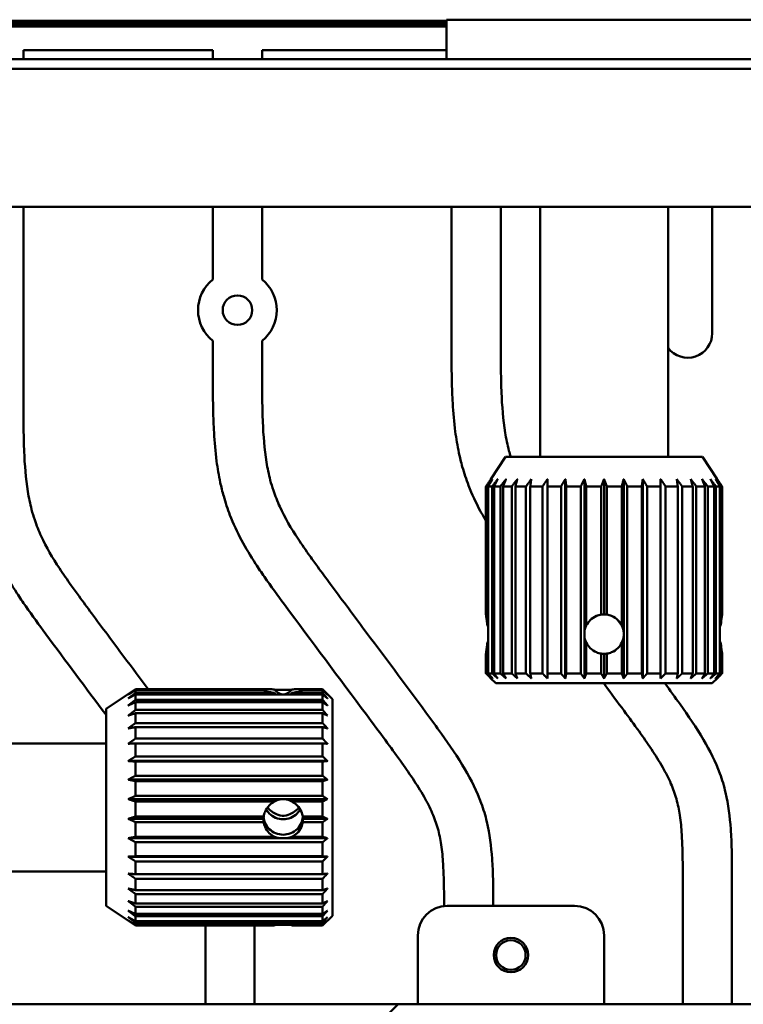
# Model space of a CAD drawing. Header units: millimetres. Extents: x 0 to 4584, y -120 to 1188.
# Tile 50 of 105: x 286 to 360, y 977 to 1077. Entities that reach past the tile are written whole.
import ezdxf

# ---------------------------------------------------------------- set-up
doc = ezdxf.new("R2010")
doc.units = ezdxf.units.MM
doc.header["$LTSCALE"] = 2
doc.layers.add('Sichtbar (ISO)', color=7, linetype='Continuous', lineweight=50)

msp = doc.modelspace()

# ---------------------------------------------------------------- linework, layer by layer
at = {"layer": 'Sichtbar (ISO)'}
for p, q in [((279.478, 1077.3063), (329.378, 1077.3063)), ((279.478, 1077.3063), (329.378, 1077.3063)), ((279.6177, 1077.1666), (329.378, 1077.1666)), ((329.378, 1077.4063), (333.378, 1077.4063)), ((329.378, 1073.4063), (329.378, 1077.4063)), ((333.378, 1077.4063), (357.378, 1077.4063)), ((357.378, 1077.4063), (361.378, 1077.4063)), ((279.8178, 1076.9665), (329.378, 1076.9665)), ((280.0623, 1076.7221), (329.378, 1076.7221)), ((286.378, 1074.3063), (286.378, 1073.4063)), ((305.628, 1074.3063), (286.378, 1074.3063)), ((305.628, 1073.4063), (305.628, 1074.3063)), ((310.628, 1074.3063), (310.628, 1073.4063)), ((329.378, 1074.3063), (310.628, 1074.3063)), ((280.878, 1073.4063), (416.378, 1073.4063)), ((280.878, 1072.4063), (416.378, 1072.4063)), ((416.378, 1058.4063), (280.878, 1058.4063)), ((286.378, 1058.4063), (286.378, 1039.3056)), ((305.628, 1051.0288), (305.628, 1058.4063)), ((310.628, 1058.4063), (310.628, 1051.0288)), ((329.878, 1045.2817), (329.878, 1058.4063)), ((334.878, 1058.4063), (334.878, 1045.2817)), ((338.878, 1033.0063), (338.878, 1058.4063)), ((351.878, 1033.0063), (351.878, 1058.4063)), ((356.378, 1058.4063), (356.378, 1045.5748)), ((305.628, 1042.2936), (305.628, 1044.7838)), ((310.628, 1044.7838), (310.628, 1042.2936)), ((335.378, 1033.0063), (333.878, 1030.7563)), ((335.378, 1033.0063), (355.378, 1033.0063)), ((355.378, 1033.0063), (356.878, 1030.7563)), ((333.3815, 1030.0063), (333.5139, 1030.0063)), ((333.3815, 1030.0063), (333.3815, 1016.9857)), ((333.5139, 1015.8764), (333.5139, 1030.0063)), ((333.6135, 1030.0063), (333.6135, 1011.0063)), ((333.6135, 1030.0063), (334.0069, 1030.0063)), ((334.0069, 1011.0063), (334.0069, 1030.0063)), ((334.203, 1030.0063), (334.8453, 1030.0063)), ((334.203, 1030.0063), (334.203, 1011.0063)), ((334.8453, 1011.0063), (334.8453, 1030.0063)), ((335.132, 1030.0063), (336.0038, 1030.0063)), ((335.132, 1030.0063), (335.132, 1011.0063)), ((336.0038, 1011.0063), (336.0038, 1030.0063)), ((336.3724, 1030.0063), (337.4472, 1030.0063)), ((336.3724, 1030.0063), (336.3724, 1011.0063)), ((337.4472, 1011.0063), (337.4472, 1030.0063)), ((337.8864, 1030.0063), (339.1315, 1030.0063)), ((337.8864, 1030.0063), (337.8864, 1011.0063)), ((339.1315, 1011.0063), (339.1315, 1030.0063)), ((339.628, 1030.0063), (341.0056, 1030.0063)), ((339.628, 1030.0063), (339.628, 1011.0063)), ((341.0056, 1011.0063), (341.0056, 1030.0063)), ((341.4448, 1010.5063), (341.4448, 1030.7563)), ((341.5444, 1030.0063), (343.0125, 1030.0063)), ((341.5444, 1030.0063), (341.5444, 1011.0063)), ((343.0125, 1011.0063), (343.0125, 1030.0063)), ((343.3811, 1015.1166), (343.3811, 1030.7563)), ((343.5772, 1030.0063), (345.0913, 1030.0063)), ((343.5772, 1030.0063), (343.5772, 1015.8764)), ((345.0913, 1016.9857), (345.0913, 1030.0063)), ((345.378, 1017.0063), (345.378, 1030.7563)), ((345.6647, 1030.0063), (347.1789, 1030.0063)), ((345.6647, 1030.0063), (345.6647, 1016.9857)), ((347.1789, 1015.8764), (347.1789, 1030.0063)), ((347.375, 1015.1166), (347.375, 1030.7563)), ((347.7436, 1030.0063), (349.2117, 1030.0063)), ((347.7436, 1030.0063), (347.7436, 1011.0063)), ((349.2117, 1011.0063), (349.2117, 1030.0063)), ((349.3113, 1010.5063), (349.3113, 1030.7563)), ((349.7505, 1030.0063), (351.128, 1030.0063)), ((349.7505, 1030.0063), (349.7505, 1011.0063)), ((351.128, 1011.0063), (351.128, 1030.0063)), ((351.6246, 1030.0063), (352.8697, 1030.0063)), ((351.6246, 1030.0063), (351.6246, 1011.0063)), ((352.8697, 1011.0063), (352.8697, 1030.0063)), ((353.3089, 1030.0063), (354.3837, 1030.0063)), ((353.3089, 1030.0063), (353.3089, 1011.0063)), ((354.3837, 1011.0063), (354.3837, 1030.0063)), ((354.7522, 1030.0063), (355.624, 1030.0063)), ((354.7522, 1030.0063), (354.7522, 1011.0063)), ((355.624, 1011.0063), (355.624, 1030.0063)), ((355.9107, 1030.0063), (356.5531, 1030.0063)), ((355.9107, 1030.0063), (355.9107, 1011.0063)), ((356.5531, 1011.0063), (356.5531, 1030.0063)), ((356.7492, 1030.0063), (357.1426, 1030.0063)), ((356.7492, 1030.0063), (356.7492, 1011.0063)), ((357.1426, 1011.0063), (357.1426, 1030.0063)), ((357.2421, 1030.0063), (357.3746, 1030.0063)), ((357.2421, 1030.0063), (357.2421, 1015.8764)), ((357.3746, 1016.9857), (357.3746, 1030.0063)), ((333.5139, 1011.0063), (333.5139, 1014.1363)), ((343.3811, 1010.5063), (343.3811, 1014.896)), ((343.5772, 1014.1363), (343.5772, 1011.0063)), ((347.1789, 1011.0063), (347.1789, 1014.1363)), ((347.375, 1010.5063), (347.375, 1014.896)), ((357.2421, 1014.1363), (357.2421, 1011.0063)), ((333.3815, 1013.027), (333.3815, 1011.0063)), ((345.0913, 1011.0063), (345.0913, 1013.027)), ((345.378, 1010.5063), (345.378, 1013.0063)), ((345.6647, 1013.027), (345.6647, 1011.0063)), ((357.3746, 1011.0063), (357.3746, 1013.027)), ((333.5139, 1011.0063), (333.3815, 1011.0063)), ((334.0069, 1011.0063), (333.6135, 1011.0063)), ((334.8453, 1011.0063), (334.203, 1011.0063)), ((336.0038, 1011.0063), (335.132, 1011.0063)), ((337.4472, 1011.0063), (336.3724, 1011.0063)), ((339.1315, 1011.0063), (337.8864, 1011.0063)), ((341.0056, 1011.0063), (339.628, 1011.0063)), ((343.0125, 1011.0063), (341.5444, 1011.0063)), ((345.0913, 1011.0063), (343.5772, 1011.0063)), ((347.1789, 1011.0063), (345.6647, 1011.0063)), ((349.2117, 1011.0063), (347.7436, 1011.0063)), ((351.128, 1011.0063), (349.7505, 1011.0063)), ((352.8697, 1011.0063), (351.6246, 1011.0063)), ((354.3837, 1011.0063), (353.3089, 1011.0063)), ((355.624, 1011.0063), (354.7522, 1011.0063)), ((356.5531, 1011.0063), (355.9107, 1011.0063)), ((357.1426, 1011.0063), (356.7492, 1011.0063)), ((357.3746, 1011.0063), (357.2421, 1011.0063)), ((334.378, 1010.0063), (333.878, 1010.5063)), ((356.378, 1010.0063), (334.378, 1010.0063)), ((356.378, 1010.0063), (356.878, 1010.5063)), ((294.778, 1007.4063), (297.778, 1009.4063)), ((297.778, 1009.3704), (297.778, 1009.4063)), ((297.778, 1009.4063), (311.1883, 1009.4063)), ((297.778, 1009.3704), (310.7987, 1009.3704)), ((297.778, 1009.0275), (297.778, 1009.3124)), ((310.7987, 1009.3124), (297.778, 1009.3124)), ((297.778, 1009.0275), (311.908, 1009.0275)), ((311.9418, 1009.3498), (313.6143, 1009.3498)), ((313.6481, 1009.0275), (316.778, 1009.0275)), ((314.3677, 1009.4063), (316.778, 1009.4063)), ((314.7574, 1009.3704), (316.778, 1009.3704)), ((316.778, 1009.3124), (314.7574, 1009.3124)), ((316.778, 1009.4063), (316.778, 1009.3704)), ((317.778, 1008.4063), (316.778, 1009.4063)), ((316.778, 1009.3124), (316.778, 1009.0275)), ((297.778, 1008.3314), (297.778, 1008.8713)), ((316.778, 1008.8713), (297.778, 1008.8713)), ((297.778, 1008.3314), (316.778, 1008.3314)), ((297.778, 1007.3035), (297.778, 1008.0818)), ((316.778, 1008.0818), (297.778, 1008.0818)), ((316.778, 1008.8713), (316.778, 1008.3314)), ((316.778, 1008.0818), (316.778, 1007.3035)), ((317.778, 1008.4063), (317.778, 986.4063)), ((294.778, 987.4063), (294.778, 1007.4063)), ((297.778, 1007.3035), (316.778, 1007.3035)), ((297.778, 1005.9748), (297.778, 1006.968)), ((316.778, 1006.968), (297.778, 1006.968)), ((316.778, 1006.968), (316.778, 1005.9748)), ((297.778, 1005.9748), (316.778, 1005.9748)), ((297.778, 1004.3857), (297.778, 1005.5637)), ((316.778, 1005.5637), (297.778, 1005.5637)), ((316.778, 1005.5637), (316.778, 1004.3857)), ((297.778, 1004.3857), (316.778, 1004.3857)), ((294.778, 1003.9063), (269.378, 1003.9063)), ((297.778, 1002.5846), (297.778, 1003.9115)), ((316.778, 1003.9115), (297.778, 1003.9115)), ((316.778, 1003.9115), (316.778, 1002.5846)), ((317.278, 1002.1196), (297.028, 1002.1196)), ((297.778, 1002.5846), (316.778, 1002.5846)), ((297.778, 1000.6262), (297.778, 1002.0616)), ((316.778, 1002.0616), (297.778, 1002.0616)), ((316.778, 1002.0616), (316.778, 1000.6262)), ((317.278, 1000.2265), (297.028, 1000.2265)), ((297.778, 1000.6262), (316.778, 1000.6262)), ((297.778, 998.5699), (297.778, 1000.0703)), ((316.778, 1000.0703), (297.778, 1000.0703)), ((316.778, 1000.0703), (316.778, 998.5699)), ((312.6677, 998.2477), (297.028, 998.2477)), ((297.778, 998.5699), (316.778, 998.5699)), ((317.278, 998.2477), (312.8884, 998.2477)), ((297.778, 996.4783), (297.778, 997.9981)), ((311.908, 997.9981), (297.778, 997.9981)), ((316.778, 997.9981), (313.6481, 997.9981)), ((316.778, 997.9981), (316.778, 996.4783)), ((310.778, 996.2433), (297.028, 996.2433)), ((297.778, 996.4783), (310.7987, 996.4783)), ((314.7574, 996.4783), (316.778, 996.4783)), ((317.278, 996.2433), (314.778, 996.2433)), ((297.778, 994.4148), (297.778, 995.9078)), ((310.7987, 995.9078), (297.778, 995.9078)), ((316.778, 995.9078), (314.7574, 995.9078)), ((316.778, 995.9078), (316.778, 994.4148)), ((312.6677, 994.2742), (297.028, 994.2742)), ((297.778, 994.4148), (311.908, 994.4148)), ((317.278, 994.2742), (312.8884, 994.2742)), ((313.6481, 994.4148), (316.778, 994.4148)), ((297.778, 992.4423), (297.778, 993.8631)), ((316.778, 993.8631), (297.778, 993.8631)), ((316.778, 993.8631), (316.778, 992.4423)), ((317.278, 992.4003), (297.028, 992.4003)), ((297.778, 992.4423), (316.778, 992.4423)), ((297.778, 990.6206), (297.778, 991.9261)), ((316.778, 991.9261), (297.778, 991.9261)), ((316.778, 991.9261), (316.778, 990.6206)), ((294.778, 990.9063), (269.378, 990.9063)), ((297.778, 990.6206), (316.778, 990.6206)), ((297.778, 989.005), (297.778, 990.1555)), ((316.778, 990.1555), (297.778, 990.1555)), ((316.778, 990.1555), (316.778, 989.005)), ((297.778, 989.005), (316.778, 989.005)), ((353.378, 977.4063), (353.378, 989.1193)), ((358.378, 989.1193), (358.378, 977.4063)), ((297.778, 987.6448), (297.778, 988.6053)), ((316.778, 988.6053), (297.778, 988.6053)), ((316.778, 988.6053), (316.778, 987.6448)), ((294.778, 987.4063), (297.778, 985.4063)), ((297.778, 987.6448), (316.778, 987.6448)), ((297.778, 986.5811), (297.778, 987.3225)), ((316.778, 987.3225), (297.778, 987.3225)), ((316.778, 987.3225), (316.778, 986.5811)), ((342.378, 987.4063), (329.4496, 987.4063)), ((297.778, 986.5811), (316.778, 986.5811)), ((297.778, 985.8464), (297.778, 986.3461)), ((316.778, 986.3461), (297.778, 986.3461)), ((317.778, 986.4063), (316.778, 985.4063)), ((316.778, 986.3461), (316.778, 985.8464)), ((297.778, 985.8464), (316.778, 985.8464)), ((316.778, 985.7058), (297.778, 985.7058)), ((297.778, 985.4629), (297.778, 985.7058)), ((297.778, 985.4629), (316.778, 985.4629)), ((311.908, 985.4209), (297.778, 985.4209)), ((297.778, 985.4063), (297.778, 985.4209)), ((297.778, 985.4063), (311.1883, 985.4063)), ((316.778, 985.4209), (313.6481, 985.4209)), ((314.3677, 985.4063), (316.778, 985.4063)), ((316.778, 985.7058), (316.778, 985.4629)), ((316.778, 985.4209), (316.778, 985.4063)), ((326.4496, 984.4063), (326.4496, 977.4063)), ((345.378, 984.4063), (345.378, 977.4063)), ((304.878, 977.4063), (304.878, 983.1432)), ((309.878, 983.1432), (309.878, 977.4063)), ((269.378, 977.4063), (324.4496, 977.4063)), ((297.278, 950.2347), (324.4496, 977.4063)), ((324.4496, 977.4063), (360.678, 977.4063))]:
    msp.add_line(p, q, dxfattribs=at)
for centre, radius in [((308.128, 1047.9063), 1.5), ((335.9138, 982.4063), 1.75), ((335.9138, 982.4063), 1.5)]:
    msp.add_circle(centre, radius, dxfattribs=at)
for centre, radius, start, end in [((308.128, 1047.9063), 4, 128.682187, 231.317813), ((308.128, 1047.9063), 4, 308.682187, 51.317813), ((353.878, 1045.5748), 2.5, 216.869898, 0), ((345.378, 1015.0063), 2, 90, 98.241672), ((345.378, 1015.0063), 2, 81.758329, 90), ((345.378, 1015.0063), 2, 176.837434, 183.162566), ((345.378, 1015.0063), 2, 154.213421, 176.837434), ((345.378, 1015.0063), 2, 3.162566, 25.78658), ((345.378, 1015.0063), 2, 356.837434, 3.162566), ((345.378, 1015.0063), 2, 183.162566, 205.78658), ((345.378, 1015.0063), 2, 334.213421, 356.837434), ((345.378, 1015.0063), 2, 261.758329, 270), ((345.378, 1015.0063), 2, 270, 278.241672), ((329.4496, 984.4063), 3, 90, 180), ((342.378, 984.4063), 3, 0, 90)]:
    msp.add_arc(centre, radius, start, end, dxfattribs=at)
for centre, major_axis, ratio, start_param, end_param in [((328.5662, 1015.0063), (-5.495, 0), 0.36397023, 3.54801569, 3.59165338), ((362.1899, 1015.0063), (5.495, 0), 0.36397023, 2.69153194, 2.73516962), ((328.5662, 1015.0063), (-5.495, 0), 0.36397023, 2.69153194, 2.73516962), ((362.1899, 1015.0063), (5.495, 0), 0.36397023, 3.54801569, 3.59165338), ((312.778, 1008.8473), (0, 3.6486), 0.5481542, 1.42695205, 1.44299356), ((312.778, 1014.132), (0, -5.2645), 0.37990215, 5.83312458, 6.22798811), ((312.778, 1014.132), (0, 5.669), 0.35279286, 2.69153194, 2.75971896), ((312.778, 1014.132), (0, -5.2645), 0.37990215, 0.05519719, 0.45006071), ((312.778, 1014.132), (0, 5.669), 0.35279286, 3.52346634, 3.59165338), ((312.778, 1008.8473), (0, 3.6486), 0.5481542, 4.84019173, 4.85623327), ((312.778, 1006.3059), (0, 2.5736), 0.77713534, 6.22798811, 6.3383825), ((312.778, 995.7061), (0, 2.5455), 0.78570895, 0.05519719, 0.45006073), ((312.778, 996.5016), (-2, 0), 0.87434614, 4.65719179, 4.76758618), ((312.778, 995.7061), (0, 2.5455), 0.78570895, 5.83312459, 6.22798811), ((312.778, 996.2433), (-2, 0), 0.81970378, 6.13934101, 6.28318531), ((312.778, 996.2433), (0, 2.3401), 0.85467027, 1.57079633, 1.71464063), ((312.778, 999.1066), (0, 2.5455), 0.78570895, 2.69153192, 3.08639546), ((312.778, 998.311), (-2, 0), 0.87434614, 1.51559913, 1.62599352), ((312.778, 999.1066), (0, 2.5455), 0.78570895, 3.19678985, 3.59165337), ((312.778, 996.2433), (-2, 0), 0.81970378, 3.14159265, 3.28543696), ((312.778, 996.2433), (0, 2.3401), 0.85467027, 4.56854468, 4.71238898), ((312.778, 995.7061), (-2, 0), 0.71700974, 1.12073562, 1.51559913), ((312.778, 996.5016), (0, 2.2308), 0.89653976, 3.08639546, 3.19678985), ((312.778, 995.7061), (-2, 0), 0.71700974, 1.62599352, 2.02085705), ((312.778, 980.6806), (0, -5.2645), 0.37990215, 3.57297385, 3.59165338), ((312.778, 980.6806), (0, -5.2645), 0.37990215, 2.69153194, 2.71021145)]:
    msp.add_ellipse(centre, major_axis=major_axis, ratio=ratio, start_param=start_param, end_param=end_param, dxfattribs=at)
for points, knots in [([(333.3815, 1026.5002), (333.1815, 1026.8403), (332.9879, 1027.1841), (332.8021, 1027.532), (332.3598, 1028.3601), (331.9612, 1029.2119), (331.6207, 1030.0864), (331.3765, 1030.7139), (331.1622, 1031.353), (330.9792, 1032.0008), (330.8479, 1032.4656), (330.7327, 1032.9349), (330.6318, 1033.4071), (330.4787, 1034.1233), (330.3586, 1034.8464), (330.2635, 1035.5726), (330.1381, 1036.5307), (330.0565, 1037.4941), (330.0009, 1038.4587), (329.9569, 1039.2219), (329.9292, 1039.9858), (329.9112, 1040.7499), (329.8756, 1042.2601), (329.878, 1043.771), (329.878, 1045.2817)], [0.691614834, 0.691614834, 0.691614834, 0.691614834, 0.710426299, 0.710426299, 0.710426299, 0.755194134, 0.755194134, 0.755194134, 0.787313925, 0.787313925, 0.787313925, 0.810357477, 0.810357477, 0.810357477, 0.845306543, 0.845306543, 0.845306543, 0.891421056, 0.891421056, 0.891421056, 0.927900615, 0.927900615, 0.927900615, 1, 1, 1, 1]), ([(334.878, 1045.2817), (334.878, 1043.369), (334.8742, 1041.456), (334.9557, 1039.5446), (335.014, 1038.1764), (335.1161, 1036.809), (335.3352, 1035.457), (335.4347, 1034.8429), (335.5583, 1034.232), (335.716, 1033.6304), (335.7708, 1033.4212), (335.8297, 1033.2131), (335.8929, 1033.0063)], [0, 0, 0, 0, 0.091287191, 0.091287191, 0.091287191, 0.156635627, 0.156635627, 0.156635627, 0.186317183, 0.186317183, 0.186317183, 0.1966397, 0.1966397, 0.1966397, 0.1966397]), ([(329.1275, 987.389), (329.1257, 988.3425), (329.1185, 989.296), (329.0906, 990.2492), (329.0768, 990.7223), (329.0579, 991.1952), (329.0285, 991.6676), (328.9881, 992.3195), (328.9278, 992.9702), (328.8313, 993.6163), (328.7481, 994.1737), (328.6379, 994.7276), (328.4858, 995.27), (328.3377, 995.7984), (328.1497, 996.3159), (327.9308, 996.8195), (327.6844, 997.3863), (327.3987, 997.9357), (327.0927, 998.4731), (326.7304, 999.1094), (326.3398, 999.7289), (325.9343, 1000.3387), (325.5289, 1000.9481), (325.1087, 1001.5477), (324.6824, 1002.1429), (324.1823, 1002.8409), (323.6738, 1003.5327), (323.1637, 1004.2234), (322.5215, 1005.0929), (321.8768, 1005.9606), (321.2312, 1006.8276), (318.4574, 1010.5526), (315.6675, 1014.2653), (312.9075, 1018.0006), (312.2187, 1018.9328), (311.5317, 1019.8665), (310.8708, 1020.8185), (310.5658, 1021.2578), (310.2664, 1021.701), (309.9753, 1022.1497), (309.4698, 1022.929), (308.9896, 1023.7249), (308.5521, 1024.544), (308.1098, 1025.3721), (307.7112, 1026.2239), (307.3707, 1027.0984), (307.1265, 1027.7258), (306.9122, 1028.365), (306.7292, 1029.0128), (306.5979, 1029.4776), (306.4827, 1029.9468), (306.3818, 1030.4191), (306.2287, 1031.1353), (306.1086, 1031.8584), (306.0135, 1032.5845), (305.8881, 1033.5426), (305.8065, 1034.506), (305.7509, 1035.4707), (305.7069, 1036.2338), (305.6792, 1036.9977), (305.6612, 1037.7619), (305.6256, 1039.2721), (305.628, 1040.783), (305.628, 1042.2936)], [0.020008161, 0.020008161, 0.020008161, 0.020008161, 0.065517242, 0.065517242, 0.065517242, 0.08810313, 0.08810313, 0.08810313, 0.119275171, 0.119275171, 0.119275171, 0.146162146, 0.146162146, 0.146162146, 0.172356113, 0.172356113, 0.172356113, 0.201836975, 0.201836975, 0.201836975, 0.23674265, 0.23674265, 0.23674265, 0.27163482, 0.27163482, 0.27163482, 0.3125572, 0.3125572, 0.3125572, 0.364075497, 0.364075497, 0.364075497, 0.585412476, 0.585412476, 0.585412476, 0.640654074, 0.640654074, 0.640654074, 0.666147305, 0.666147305, 0.666147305, 0.710426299, 0.710426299, 0.710426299, 0.755194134, 0.755194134, 0.755194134, 0.787313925, 0.787313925, 0.787313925, 0.810357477, 0.810357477, 0.810357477, 0.845306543, 0.845306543, 0.845306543, 0.891421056, 0.891421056, 0.891421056, 0.927900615, 0.927900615, 0.927900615, 1, 1, 1, 1]), ([(310.628, 1042.2936), (310.628, 1040.3809), (310.6242, 1038.4679), (310.7057, 1036.5566), (310.764, 1035.1883), (310.8661, 1033.8209), (311.0852, 1032.4689), (311.1847, 1031.8549), (311.3083, 1031.244), (311.466, 1030.6424), (311.5583, 1030.29), (311.6623, 1029.9409), (311.7785, 1029.5956), (311.9669, 1029.0356), (312.1874, 1028.4857), (312.4343, 1027.9486), (312.957, 1026.8112), (313.5976, 1025.7312), (314.2855, 1024.6844), (314.6726, 1024.0954), (315.0747, 1023.517), (315.4837, 1022.9431), (315.7492, 1022.5707), (316.0177, 1022.2003), (316.2877, 1021.831), (316.7061, 1021.2588), (317.1282, 1020.6894), (317.5505, 1020.1202), (318.6476, 1018.6415), (319.7462, 1017.164), (320.8473, 1015.6882), (322.996, 1012.8084), (325.1541, 1009.9353), (327.2875, 1007.0443), (327.815, 1006.3295), (328.341, 1005.6137), (328.8576, 1004.8909), (329.697, 1003.7167), (330.5117, 1002.5244), (331.2418, 1001.2795), (331.8866, 1000.1801), (332.4654, 999.0397), (332.9031, 997.8441), (333.1321, 997.2185), (333.3226, 996.5778), (333.4753, 995.9293), (333.7638, 994.7044), (333.9178, 993.4518), (334.0046, 992.1965), (334.052, 991.5106), (334.0793, 990.8238), (334.0968, 990.1367), (334.12, 989.2269), (334.1261, 988.3166), (334.1276, 987.4063)], [0, 0, 0, 0, 0.091287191, 0.091287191, 0.091287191, 0.156635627, 0.156635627, 0.156635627, 0.186317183, 0.186317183, 0.186317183, 0.203701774, 0.203701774, 0.203701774, 0.231892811, 0.231892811, 0.231892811, 0.291592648, 0.291592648, 0.291592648, 0.325185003, 0.325185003, 0.325185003, 0.346985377, 0.346985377, 0.346985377, 0.380765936, 0.380765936, 0.380765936, 0.468516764, 0.468516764, 0.468516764, 0.639760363, 0.639760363, 0.639760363, 0.682099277, 0.682099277, 0.682099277, 0.750888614, 0.750888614, 0.750888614, 0.81163639, 0.81163639, 0.81163639, 0.843424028, 0.843424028, 0.843424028, 0.90346722, 0.90346722, 0.90346722, 0.936274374, 0.936274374, 0.936274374, 0.979716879, 0.979716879, 0.979716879, 0.979716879]), ([(294.778, 1006.7929), (292.7339, 1009.5298), (290.6876, 1012.265), (288.6575, 1015.0125), (287.9687, 1015.9448), (287.2817, 1016.8785), (286.6208, 1017.8304), (286.3158, 1018.2697), (286.0164, 1018.7129), (285.7253, 1019.1616), (285.2198, 1019.941), (284.7396, 1020.7369), (284.3021, 1021.5559), (283.8598, 1022.384), (283.4612, 1023.2358), (283.1207, 1024.1103), (282.8765, 1024.7378), (282.6622, 1025.3769), (282.4792, 1026.0248), (282.3479, 1026.4895), (282.2327, 1026.9588), (282.1318, 1027.431), (281.9787, 1028.1472), (281.8586, 1028.8703), (281.7635, 1029.5965), (281.6381, 1030.5546), (281.5565, 1031.518), (281.5009, 1032.4826), (281.4569, 1033.2458), (281.4292, 1034.0097), (281.4112, 1034.7738), (281.3756, 1036.284), (281.378, 1037.7949), (281.378, 1039.3056)], [0.42260901, 0.42260901, 0.42260901, 0.42260901, 0.585412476, 0.585412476, 0.585412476, 0.640654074, 0.640654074, 0.640654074, 0.666147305, 0.666147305, 0.666147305, 0.710426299, 0.710426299, 0.710426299, 0.755194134, 0.755194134, 0.755194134, 0.787313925, 0.787313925, 0.787313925, 0.810357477, 0.810357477, 0.810357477, 0.845306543, 0.845306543, 0.845306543, 0.891421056, 0.891421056, 0.891421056, 0.927900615, 0.927900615, 0.927900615, 1, 1, 1, 1]), ([(286.378, 1039.3056), (286.378, 1037.3929), (286.3742, 1035.4799), (286.4557, 1033.5685), (286.514, 1032.2003), (286.6161, 1030.8329), (286.8352, 1029.4809), (286.9347, 1028.8668), (287.0583, 1028.2559), (287.216, 1027.6543), (287.3083, 1027.302), (287.4123, 1026.9528), (287.5285, 1026.6075), (287.7169, 1026.0476), (287.9374, 1025.4976), (288.1843, 1024.9605), (288.707, 1023.8231), (289.3476, 1022.7431), (290.0355, 1021.6964), (290.4226, 1021.1074), (290.8247, 1020.5289), (291.2337, 1019.9551), (291.4992, 1019.5827), (291.7677, 1019.2122), (292.0377, 1018.843), (292.4561, 1018.2708), (292.8782, 1017.7014), (293.3005, 1017.1321), (294.3976, 1015.6534), (295.4962, 1014.1759), (296.5973, 1012.7002), (297.4169, 1011.6017), (298.2379, 1010.5042), (299.0583, 1009.4063)], [0, 0, 0, 0, 0.091287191, 0.091287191, 0.091287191, 0.156635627, 0.156635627, 0.156635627, 0.186317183, 0.186317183, 0.186317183, 0.203701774, 0.203701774, 0.203701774, 0.231892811, 0.231892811, 0.231892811, 0.291592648, 0.291592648, 0.291592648, 0.325185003, 0.325185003, 0.325185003, 0.346985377, 0.346985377, 0.346985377, 0.380765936, 0.380765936, 0.380765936, 0.468516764, 0.468516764, 0.468516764, 0.533836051, 0.533836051, 0.533836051, 0.533836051]), ([(333.3815, 1016.9857), (333.3855, 1016.9615), (333.3926, 1016.9178), (333.4183, 1016.7517), (333.4406, 1016.5978), (333.4797, 1016.2685), (333.4988, 1016.0817), (333.5139, 1015.8764)], [0.934040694, 0.934040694, 0.934040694, 0.934040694, 0.981354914, 0.981354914, 1.056842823, 1.056842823, 1.121568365, 1.121568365, 1.121568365, 1.121568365]), ([(343.5772, 1015.8764), (343.677, 1016.0817), (343.8118, 1016.2685), (344.1411, 1016.5978), (344.3657, 1016.7517), (344.7664, 1016.9178), (344.9293, 1016.9615), (345.0913, 1016.9857)], [0.086254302, 0.086254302, 0.086254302, 0.086254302, 0.15097985, 0.15097985, 0.226467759, 0.226467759, 0.273781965, 0.273781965, 0.273781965, 0.273781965]), ([(345.6647, 1016.9857), (345.8267, 1016.9615), (345.9897, 1016.9178), (346.3904, 1016.7517), (346.6149, 1016.5978), (346.9443, 1016.2685), (347.079, 1016.0817), (347.1789, 1015.8764)], [0.330129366, 0.330129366, 0.330129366, 0.330129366, 0.377443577, 0.377443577, 0.452931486, 0.452931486, 0.517657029, 0.517657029, 0.517657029, 0.517657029]), ([(357.2421, 1015.8764), (357.2573, 1016.0817), (357.2764, 1016.2685), (357.3155, 1016.5978), (357.3378, 1016.7517), (357.3634, 1016.9178), (357.3705, 1016.9615), (357.3746, 1016.9857)], [0.086254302, 0.086254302, 0.086254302, 0.086254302, 0.15097985, 0.15097985, 0.226467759, 0.226467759, 0.273781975, 0.273781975, 0.273781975, 0.273781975]), ([(333.5139, 1014.1363), (333.4988, 1013.9309), (333.4797, 1013.7441), (333.4406, 1013.4148), (333.4183, 1013.2609), (333.3926, 1013.0948), (333.3855, 1013.0511), (333.3815, 1013.027)], [0.086254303, 0.086254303, 0.086254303, 0.086254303, 0.15097985, 0.15097985, 0.226467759, 0.226467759, 0.273781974, 0.273781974, 0.273781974, 0.273781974]), ([(345.0913, 1013.027), (344.9293, 1013.0511), (344.7664, 1013.0948), (344.3657, 1013.2609), (344.1411, 1013.4148), (343.8118, 1013.7441), (343.677, 1013.9309), (343.5772, 1014.1363)], [0.934040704, 0.934040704, 0.934040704, 0.934040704, 0.981354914, 0.981354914, 1.056842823, 1.056842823, 1.121568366, 1.121568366, 1.121568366, 1.121568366]), ([(347.1789, 1014.1363), (347.079, 1013.9309), (346.9443, 1013.7441), (346.6149, 1013.4148), (346.3904, 1013.2609), (345.9897, 1013.0948), (345.8267, 1013.0511), (345.6647, 1013.027)], [0.69016564, 0.69016564, 0.69016564, 0.69016564, 0.754891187, 0.754891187, 0.830379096, 0.830379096, 0.877693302, 0.877693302, 0.877693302, 0.877693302]), ([(357.3746, 1013.027), (357.3705, 1013.0511), (357.3634, 1013.0948), (357.3378, 1013.2609), (357.3155, 1013.4148), (357.2764, 1013.7441), (357.2573, 1013.9309), (357.2421, 1014.1363)], [0.9340407, 0.9340407, 0.9340407, 0.9340407, 0.981354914, 0.981354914, 1.056842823, 1.056842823, 1.121568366, 1.121568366, 1.121568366, 1.121568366]), ([(353.378, 989.1193), (353.378, 990.4921), (353.3808, 991.865), (353.3406, 993.2373), (353.3268, 993.7103), (353.3079, 994.1833), (353.2785, 994.6556), (353.2381, 995.3075), (353.1778, 995.9582), (353.0813, 996.6044), (352.9981, 997.1617), (352.8879, 997.7157), (352.7358, 998.2581), (352.5877, 998.7865), (352.3997, 999.3039), (352.1808, 999.8076), (351.9344, 1000.3744), (351.6487, 1000.9237), (351.3427, 1001.4611), (350.9804, 1002.0974), (350.5898, 1002.717), (350.1843, 1003.3267), (349.7789, 1003.9362), (349.3587, 1004.5358), (348.9324, 1005.1309), (348.4323, 1005.8289), (347.9238, 1006.5208), (347.4137, 1007.2114), (346.7715, 1008.081), (346.1268, 1008.9487), (345.4812, 1009.8157), (345.4338, 1009.8792), (345.3865, 1009.9428), (345.3392, 1010.0063)], [0, 0, 0, 0, 0.065517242, 0.065517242, 0.065517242, 0.08810313, 0.08810313, 0.08810313, 0.119275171, 0.119275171, 0.119275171, 0.146162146, 0.146162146, 0.146162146, 0.172356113, 0.172356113, 0.172356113, 0.201836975, 0.201836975, 0.201836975, 0.23674265, 0.23674265, 0.23674265, 0.27163482, 0.27163482, 0.27163482, 0.3125572, 0.3125572, 0.3125572, 0.364075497, 0.364075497, 0.364075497, 0.367851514, 0.367851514, 0.367851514, 0.367851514]), ([(351.5568, 1010.0063), (352.0778, 1009.3002), (352.5973, 1008.5929), (353.1076, 1007.879), (353.947, 1006.7048), (354.7617, 1005.5125), (355.4918, 1004.2675), (356.1366, 1003.1682), (356.7154, 1002.0277), (357.1531, 1000.8322), (357.3821, 1000.2065), (357.5726, 999.5658), (357.7253, 998.9173), (358.0138, 997.6924), (358.1678, 996.4399), (358.2546, 995.1845), (358.302, 994.4986), (358.3293, 993.8118), (358.3468, 993.1248), (358.3809, 991.7902), (358.378, 990.4545), (358.378, 989.1193)], [0.640274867, 0.640274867, 0.640274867, 0.640274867, 0.682099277, 0.682099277, 0.682099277, 0.750888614, 0.750888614, 0.750888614, 0.81163639, 0.81163639, 0.81163639, 0.843424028, 0.843424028, 0.843424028, 0.90346722, 0.90346722, 0.90346722, 0.936274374, 0.936274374, 0.936274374, 1, 1, 1, 1]), ([(310.7987, 1009.3704), (310.8229, 1009.3827), (310.8665, 1009.3921), (311.0327, 1009.4071), (311.1865, 1009.4076), (311.5158, 1009.402), (311.7026, 1009.3967), (311.908, 1009.3917)], [0.330129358, 0.330129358, 0.330129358, 0.330129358, 0.377443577, 0.377443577, 0.452931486, 0.452931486, 0.517657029, 0.517657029, 0.517657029, 0.517657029]), ([(311.908, 1009.0275), (311.7026, 1009.0526), (311.5158, 1009.0852), (311.1865, 1009.1574), (311.0327, 1009.2024), (310.8665, 1009.2684), (310.8229, 1009.292), (310.7987, 1009.3124)], [0.086254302, 0.086254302, 0.086254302, 0.086254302, 0.15097985, 0.15097985, 0.226467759, 0.226467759, 0.273781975, 0.273781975, 0.273781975, 0.273781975]), ([(313.6481, 1009.3917), (313.8534, 1009.3967), (314.0402, 1009.402), (314.3696, 1009.4076), (314.5234, 1009.4071), (314.6895, 1009.3921), (314.7332, 1009.3827), (314.7574, 1009.3704)], [0.69016564, 0.69016564, 0.69016564, 0.69016564, 0.754891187, 0.754891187, 0.830379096, 0.830379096, 0.877693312, 0.877693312, 0.877693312, 0.877693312]), ([(314.7574, 1009.3124), (314.7332, 1009.292), (314.6895, 1009.2684), (314.5234, 1009.2024), (314.3696, 1009.1574), (314.0402, 1009.0852), (313.8534, 1009.0526), (313.6481, 1009.0275)], [0.9340407, 0.9340407, 0.9340407, 0.9340407, 0.981354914, 0.981354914, 1.056842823, 1.056842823, 1.121568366, 1.121568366, 1.121568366, 1.121568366]), ([(310.7987, 996.4783), (310.8229, 996.6399), (310.8665, 996.8027), (311.0327, 997.2039), (311.1865, 997.4296), (311.5158, 997.7612), (311.7026, 997.8972), (311.908, 997.9981)], [0.330129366, 0.330129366, 0.330129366, 0.330129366, 0.377443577, 0.377443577, 0.452931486, 0.452931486, 0.517657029, 0.517657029, 0.517657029, 0.517657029]), ([(311.0528, 997.2032), (311.1411, 997.0519), (311.2474, 996.9136), (311.5408, 996.6164), (311.765, 996.46), (312.2574, 996.2517), (312.5257, 996.1999), (312.778, 996.1999), (313.0303, 996.1999), (313.2987, 996.2517), (313.7911, 996.46), (314.0153, 996.6164), (314.3086, 996.9136), (314.415, 997.0519), (314.5033, 997.2032)], [-0.201157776, -0.201157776, -0.201157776, -0.201157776, -0.151379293, -0.151379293, -0.075689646, -0.075689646, 0, 0, 0, 0.075689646, 0.075689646, 0.151379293, 0.151379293, 0.201157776, 0.201157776, 0.201157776, 0.201157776]), ([(311.1887, 997.4066), (311.2434, 997.3343), (311.3022, 997.2665), (311.5158, 997.0514), (311.7026, 996.9154), (311.908, 996.8146)], [1.0306130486, 1.0306130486, 1.0306130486, 1.0306130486, 1.0568428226, 1.0568428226, 1.1215683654, 1.1215683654, 1.1215683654, 1.1215683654]), ([(313.6481, 997.9981), (313.8534, 997.8972), (314.0402, 997.7612), (314.3696, 997.4296), (314.5234, 997.2039), (314.6895, 996.8027), (314.7332, 996.6399), (314.7574, 996.4783)], [0.69016564, 0.69016564, 0.69016564, 0.69016564, 0.754891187, 0.754891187, 0.830379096, 0.830379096, 0.877693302, 0.877693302, 0.877693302, 0.877693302]), ([(313.6481, 996.8146), (313.8534, 996.9154), (314.0402, 997.0514), (314.2539, 997.2665), (314.3126, 997.3343), (314.3674, 997.4066)], [0.086254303, 0.086254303, 0.086254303, 0.086254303, 0.1509798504, 0.1509798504, 0.1772096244, 0.1772096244, 0.1772096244, 0.1772096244]), ([(312.778, 994.6332), (312.5257, 994.6332), (312.2574, 994.6822), (311.765, 994.8807), (311.5408, 995.0302), (311.1869, 995.3759), (311.0331, 995.5955), (310.8547, 996.0189), (310.8072, 996.2125), (310.7879, 996.4033)], [-1.21094968, -1.21094968, -1.21094968, -1.21094968, -1.135260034, -1.135260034, -1.059570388, -1.059570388, -0.983891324, -0.983891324, -0.927479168, -0.927479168, -0.927479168, -0.927479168]), ([(314.7682, 996.4033), (314.7489, 996.2125), (314.7014, 996.0189), (314.523, 995.5955), (314.3692, 995.3759), (314.0153, 995.0302), (313.7911, 994.8807), (313.2987, 994.6822), (313.0303, 994.6332), (312.778, 994.6332)], [-0.283470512, -0.283470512, -0.283470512, -0.283470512, -0.227058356, -0.227058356, -0.151379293, -0.151379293, -0.075689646, -0.075689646, 0, 0, 0, 0]), ([(311.908, 994.4148), (311.7026, 994.5126), (311.5158, 994.6448), (311.1865, 994.9685), (311.0327, 995.1896), (310.8665, 995.5857), (310.8229, 995.7471), (310.7987, 995.9078)], [0.086254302, 0.086254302, 0.086254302, 0.086254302, 0.15097985, 0.15097985, 0.226467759, 0.226467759, 0.273781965, 0.273781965, 0.273781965, 0.273781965]), ([(314.7574, 995.9078), (314.7332, 995.7471), (314.6895, 995.5857), (314.5234, 995.1896), (314.3696, 994.9685), (314.0402, 994.6448), (313.8534, 994.5126), (313.6481, 994.4148)], [0.934040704, 0.934040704, 0.934040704, 0.934040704, 0.981354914, 0.981354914, 1.056842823, 1.056842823, 1.121568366, 1.121568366, 1.121568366, 1.121568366]), ([(311.1887, 985.4064), (311.2434, 985.4063), (311.3022, 985.407), (311.5158, 985.4106), (311.7026, 985.416), (311.908, 985.4209)], [1.0306130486, 1.0306130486, 1.0306130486, 1.0306130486, 1.0568428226, 1.0568428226, 1.1215683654, 1.1215683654, 1.1215683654, 1.1215683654]), ([(313.6481, 985.4209), (313.8534, 985.416), (314.0402, 985.4106), (314.2539, 985.407), (314.3126, 985.4063), (314.3674, 985.4064)], [0.086254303, 0.086254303, 0.086254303, 0.086254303, 0.1509798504, 0.1509798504, 0.1772096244, 0.1772096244, 0.1772096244, 0.1772096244])]:
    msp.add_open_spline(points, degree=3, knots=knots, dxfattribs=at)
for points, weights in [([(333.3815, 1030.0063), (333.635, 1030.3918), (333.878, 1030.7563)], [1.04722962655, 1.04519380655, 1.04254089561]), ([(334.0527, 1030.7563), (333.7891, 1030.3918), (333.5139, 1030.0063)], [1.04628301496, 1.04931796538, 1.05173519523]), ([(333.6135, 1030.0063), (333.8378, 1030.3918), (334.0527, 1030.7563)], [1.06179072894, 1.05851459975, 1.05462033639]), ([(334.5716, 1030.7563), (334.2952, 1030.3918), (334.0069, 1030.0063)], [1.05462033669, 1.05851460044, 1.06179072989]), ([(334.203, 1030.0063), (334.3912, 1030.3918), (334.5716, 1030.7563)], [1.0617907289, 1.05851459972, 1.05462033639]), ([(335.4187, 1030.7563), (335.1381, 1030.3918), (334.8453, 1030.0063)], [1.05462033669, 1.05851460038, 1.06179072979]), ([(335.132, 1030.0063), (335.2784, 1030.3918), (335.4187, 1030.7563)], [1.0617907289, 1.05851459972, 1.05462033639]), ([(336.5685, 1030.7563), (336.2922, 1030.3918), (336.0038, 1030.0063)], [1.05462033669, 1.05851460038, 1.06179072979]), ([(336.3724, 1030.0063), (336.4726, 1030.3918), (336.5685, 1030.7563)], [1.0617907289, 1.05851459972, 1.05462033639]), ([(337.986, 1030.7563), (337.7223, 1030.3918), (337.4472, 1030.0063)], [1.05462033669, 1.05851460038, 1.06179072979]), ([(337.8864, 1030.0063), (337.9373, 1030.3918), (337.986, 1030.7563)], [1.0617907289, 1.05851459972, 1.05462033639]), ([(339.628, 1030.7563), (339.385, 1030.3918), (339.1315, 1030.0063)], [1.05462033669, 1.05851460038, 1.06179072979]), ([(339.628, 1030.0063), (339.628, 1030.3918), (339.628, 1030.7563)], [1.0617907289, 1.05851459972, 1.05462033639]), ([(341.4448, 1030.7563), (341.2299, 1030.3918), (341.0056, 1030.0063)], [1.05462033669, 1.05851460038, 1.06179072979]), ([(341.5444, 1030.0063), (341.4935, 1030.3918), (341.4448, 1030.7563)], [1.0617907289, 1.05851459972, 1.05462033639]), ([(343.3811, 1030.7563), (343.2007, 1030.3918), (343.0125, 1030.0063)], [1.05462033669, 1.05851460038, 1.06179072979]), ([(343.5772, 1030.0063), (343.4771, 1030.3918), (343.3811, 1030.7563)], [1.05173597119, 1.04931867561, 1.04628365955]), ([(345.378, 1030.7563), (345.2377, 1030.3918), (345.0913, 1030.0063)], [1.04254090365, 1.04519381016, 1.04722962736]), ([(345.6647, 1030.0063), (345.5183, 1030.3918), (345.378, 1030.7563)], [1.04722962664, 1.04519380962, 1.04254090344]), ([(347.375, 1030.7563), (347.279, 1030.3918), (347.1789, 1030.0063)], [1.04628365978, 1.04931867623, 1.05173597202]), ([(347.7436, 1030.0063), (347.5554, 1030.3918), (347.375, 1030.7563)], [1.0617907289, 1.05851459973, 1.05462033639]), ([(349.3113, 1030.7563), (349.2625, 1030.3918), (349.2117, 1030.0063)], [1.05462033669, 1.05851460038, 1.06179072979]), ([(349.7505, 1030.0063), (349.5262, 1030.3918), (349.3113, 1030.7563)], [1.0617907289, 1.05851459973, 1.05462033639]), ([(351.128, 1030.7563), (351.128, 1030.3918), (351.128, 1030.0063)], [1.05462033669, 1.05851460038, 1.06179072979]), ([(351.6246, 1030.0063), (351.371, 1030.3918), (351.128, 1030.7563)], [1.0617907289, 1.05851459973, 1.05462033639]), ([(352.7701, 1030.7563), (352.8188, 1030.3918), (352.8697, 1030.0063)], [1.05462033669, 1.05851460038, 1.06179072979]), ([(353.3089, 1030.0063), (353.0338, 1030.3918), (352.7701, 1030.7563)], [1.0617907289, 1.05851459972, 1.05462033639]), ([(354.1875, 1030.7563), (354.2835, 1030.3918), (354.3837, 1030.0063)], [1.05462033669, 1.05851460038, 1.06179072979]), ([(354.7522, 1030.0063), (354.4639, 1030.3918), (354.1875, 1030.7563)], [1.0617907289, 1.05851459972, 1.05462033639]), ([(355.3373, 1030.7563), (355.4776, 1030.3918), (355.624, 1030.0063)], [1.05462033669, 1.05851460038, 1.06179072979]), ([(355.9107, 1030.0063), (355.6179, 1030.3918), (355.3373, 1030.7563)], [1.0617907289, 1.05851459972, 1.05462033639]), ([(356.1845, 1030.7563), (356.3649, 1030.3918), (356.5531, 1030.0063)], [1.05462033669, 1.05851460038, 1.06179072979]), ([(356.7492, 1030.0063), (356.4608, 1030.3918), (356.1845, 1030.7563)], [1.0617907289, 1.05851459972, 1.05462033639]), ([(356.7033, 1030.7563), (356.9183, 1030.3918), (357.1426, 1030.0063)], [1.05462033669, 1.05851460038, 1.06179072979]), ([(357.2421, 1030.0063), (356.967, 1030.3918), (356.7033, 1030.7563)], [1.0517351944, 1.04931796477, 1.04628301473]), ([(356.878, 1030.7563), (357.121, 1030.3918), (357.3746, 1030.0063)], [1.04254089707, 1.04519380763, 1.04722962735]), ([(333.878, 1010.5063), (333.635, 1010.7493), (333.3815, 1011.0063)], [1.01237758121, 1.01319208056, 1.01340354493]), ([(333.5139, 1011.0063), (333.7891, 1010.7493), (334.0527, 1010.5063)], [1.02021547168, 1.01922126, 1.01762181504]), ([(334.0527, 1010.5063), (333.8378, 1010.7493), (333.6135, 1011.0063)], [1.04577024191, 1.05170630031, 1.05704636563]), ([(334.0069, 1011.0063), (334.2952, 1010.7493), (334.5716, 1010.5063)], [1.05704636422, 1.05170629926, 1.04577024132]), ([(334.5716, 1010.5063), (334.3912, 1010.7493), (334.203, 1011.0063)], [1.04577024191, 1.05170630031, 1.05704636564]), ([(334.8453, 1011.0063), (335.1381, 1010.7493), (335.4187, 1010.5063)], [1.05704636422, 1.05170629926, 1.04577024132]), ([(335.4187, 1010.5063), (335.2784, 1010.7493), (335.132, 1011.0063)], [1.04577024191, 1.05170630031, 1.05704636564]), ([(336.0038, 1011.0063), (336.2922, 1010.7493), (336.5685, 1010.5063)], [1.05704636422, 1.05170629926, 1.04577024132]), ([(336.5685, 1010.5063), (336.4726, 1010.7493), (336.3724, 1011.0063)], [1.04577024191, 1.05170630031, 1.05704636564]), ([(337.4472, 1011.0063), (337.7223, 1010.7493), (337.986, 1010.5063)], [1.05704636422, 1.05170629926, 1.04577024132]), ([(337.986, 1010.5063), (337.9373, 1010.7493), (337.8864, 1011.0063)], [1.04577024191, 1.05170630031, 1.05704636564]), ([(339.1315, 1011.0063), (339.385, 1010.7493), (339.628, 1010.5063)], [1.05704636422, 1.05170629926, 1.04577024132]), ([(339.628, 1010.5063), (339.628, 1010.7493), (339.628, 1011.0063)], [1.0457702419, 1.05170630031, 1.05704636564]), ([(341.0056, 1011.0063), (341.2299, 1010.7493), (341.4448, 1010.5063)], [1.05704636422, 1.05170629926, 1.04577024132]), ([(341.4448, 1010.5063), (341.4935, 1010.7493), (341.5444, 1011.0063)], [1.0457702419, 1.05170630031, 1.05704636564]), ([(343.0125, 1011.0063), (343.2007, 1010.7493), (343.3811, 1010.5063)], [1.05704636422, 1.05170629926, 1.04577024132]), ([(343.3811, 1010.5063), (343.4771, 1010.7493), (343.5772, 1011.0063)], [1.01762268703, 1.01922226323, 1.02021660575]), ([(345.0913, 1011.0063), (345.2377, 1010.7493), (345.378, 1010.5063)], [1.01340354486, 1.01319208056, 1.01237758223]), ([(345.378, 1010.5063), (345.5183, 1010.7493), (345.6647, 1011.0063)], [1.01237758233, 1.01319208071, 1.01340354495]), ([(347.1789, 1011.0063), (347.279, 1010.7493), (347.375, 1010.5063)], [1.02021660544, 1.01922226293, 1.01762268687]), ([(347.375, 1010.5063), (347.5554, 1010.7493), (347.7436, 1011.0063)], [1.0457702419, 1.05170630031, 1.05704636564]), ([(349.2117, 1011.0063), (349.2625, 1010.7493), (349.3113, 1010.5063)], [1.05704636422, 1.05170629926, 1.04577024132]), ([(349.3113, 1010.5063), (349.5262, 1010.7493), (349.7505, 1011.0063)], [1.0457702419, 1.05170630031, 1.05704636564]), ([(351.128, 1010.5063), (351.371, 1010.7493), (351.6246, 1011.0063)], [1.0457702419, 1.05170630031, 1.05704636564]), ([(351.128, 1011.0063), (351.128, 1010.7493), (351.128, 1010.5063)], [1.05704636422, 1.05170629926, 1.04577024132]), ([(352.7701, 1010.5063), (353.0338, 1010.7493), (353.3089, 1011.0063)], [1.04577024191, 1.05170630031, 1.05704636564]), ([(352.8697, 1011.0063), (352.8188, 1010.7493), (352.7701, 1010.5063)], [1.05704636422, 1.05170629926, 1.04577024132]), ([(354.1875, 1010.5063), (354.4639, 1010.7493), (354.7522, 1011.0063)], [1.04577024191, 1.05170630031, 1.05704636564]), ([(354.3837, 1011.0063), (354.2835, 1010.7493), (354.1875, 1010.5063)], [1.05704636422, 1.05170629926, 1.04577024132]), ([(355.3373, 1010.5063), (355.6179, 1010.7493), (355.9107, 1011.0063)], [1.04577024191, 1.05170630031, 1.05704636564]), ([(355.624, 1011.0063), (355.4776, 1010.7493), (355.3373, 1010.5063)], [1.05704636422, 1.05170629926, 1.04577024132]), ([(356.1845, 1010.5063), (356.4608, 1010.7493), (356.7492, 1011.0063)], [1.04577024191, 1.05170630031, 1.05704636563]), ([(356.5531, 1011.0063), (356.3649, 1010.7493), (356.1845, 1010.5063)], [1.05704636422, 1.05170629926, 1.04577024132]), ([(356.7033, 1010.5063), (356.967, 1010.7493), (357.2421, 1011.0063)], [1.0176218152, 1.0192212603, 1.02021547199]), ([(357.1426, 1011.0063), (356.9183, 1010.7493), (356.7033, 1010.5063)], [1.05704636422, 1.05170629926, 1.04577024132]), ([(357.3746, 1011.0063), (357.121, 1010.7493), (356.878, 1010.5063)], [1.01340354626, 1.01319208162, 1.01237758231]), ([(297.778, 1009.3704), (297.3925, 1009.1033), (297.028, 1008.8473)], [1.04722962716, 1.04519380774, 1.04254089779]), ([(297.028, 1008.8473), (297.3925, 1009.0749), (297.778, 1009.3124)], [1.04254089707, 1.04519380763, 1.04722962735]), ([(297.778, 1009.0275), (297.3925, 1008.7436), (297.028, 1008.4716)], [1.0517351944, 1.04931796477, 1.04628301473]), ([(317.278, 1008.8473), (317.035, 1009.1033), (316.778, 1009.3704)], [1.01237758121, 1.01319208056, 1.01340354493]), ([(316.778, 1009.3124), (317.035, 1009.0749), (317.278, 1008.8473)], [1.01340354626, 1.01319208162, 1.01237758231]), ([(317.278, 1008.4716), (317.035, 1008.7436), (316.778, 1009.0275)], [1.0176218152, 1.0192212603, 1.02021547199]), ([(297.028, 1008.4716), (297.3925, 1008.6672), (297.778, 1008.8713)], [1.05462033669, 1.05851460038, 1.06179072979]), ([(297.778, 1008.3314), (297.3925, 1008.0394), (297.028, 1007.7596)], [1.0617907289, 1.05851459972, 1.05462033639]), ([(297.028, 1007.7596), (297.3925, 1007.9173), (297.778, 1008.0818)], [1.05462033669, 1.05851460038, 1.06179072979]), ([(316.778, 1008.8713), (317.035, 1008.6672), (317.278, 1008.4716)], [1.05704636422, 1.05170629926, 1.04577024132]), ([(317.278, 1007.7596), (317.035, 1008.0394), (316.778, 1008.3314)], [1.04577024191, 1.05170630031, 1.05704636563]), ([(316.778, 1008.0818), (317.035, 1007.9173), (317.278, 1007.7596)], [1.05704636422, 1.05170629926, 1.04577024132]), ([(297.778, 1007.3035), (297.3925, 1007.0122), (297.028, 1006.733)], [1.0617907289, 1.05851459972, 1.05462033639]), ([(317.278, 1006.733), (317.035, 1007.0122), (316.778, 1007.3035)], [1.04577024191, 1.05170630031, 1.05704636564]), ([(297.028, 1006.733), (297.3925, 1006.848), (297.778, 1006.968)], [1.05462033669, 1.05851460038, 1.06179072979]), ([(316.778, 1006.968), (317.035, 1006.848), (317.278, 1006.733)], [1.05704636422, 1.05170629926, 1.04577024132]), ([(297.778, 1005.9748), (297.3925, 1005.6931), (297.028, 1005.4231)], [1.0617907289, 1.05851459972, 1.05462033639]), ([(297.028, 1005.4231), (297.3925, 1005.4919), (297.778, 1005.5637)], [1.05462033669, 1.05851460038, 1.06179072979]), ([(317.278, 1005.4231), (317.035, 1005.6931), (316.778, 1005.9748)], [1.04577024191, 1.05170630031, 1.05704636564]), ([(316.778, 1005.5637), (317.035, 1005.4919), (317.278, 1005.4231)], [1.05704636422, 1.05170629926, 1.04577024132]), ([(297.778, 1004.3857), (297.3925, 1004.1221), (297.028, 1003.8695)], [1.0617907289, 1.05851459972, 1.05462033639]), ([(317.278, 1003.8695), (317.035, 1004.1221), (316.778, 1004.3857)], [1.04577024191, 1.05170630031, 1.05704636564]), ([(297.028, 1003.8695), (297.3925, 1003.8901), (297.778, 1003.9115)], [1.05462033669, 1.05851460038, 1.06179072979]), ([(316.778, 1003.9115), (317.035, 1003.8901), (317.278, 1003.8695)], [1.05704636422, 1.05170629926, 1.04577024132]), ([(297.778, 1002.5846), (297.3925, 1002.3472), (297.028, 1002.1196)], [1.0617907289, 1.05851459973, 1.05462033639]), ([(297.028, 1002.1196), (297.3925, 1002.0912), (297.778, 1002.0616)], [1.05462033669, 1.05851460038, 1.06179072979]), ([(317.278, 1002.1196), (317.035, 1002.3472), (316.778, 1002.5846)], [1.0457702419, 1.05170630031, 1.05704636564]), ([(316.778, 1002.0616), (317.035, 1002.0912), (317.278, 1002.1196)], [1.05704636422, 1.05170629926, 1.04577024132]), ([(297.778, 1000.6262), (297.3925, 1000.4221), (297.028, 1000.2265)], [1.0617907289, 1.05851459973, 1.05462033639]), ([(297.028, 1000.2265), (297.3925, 1000.1501), (297.778, 1000.0703)], [1.05462033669, 1.05851460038, 1.06179072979]), ([(317.278, 1000.2265), (317.035, 1000.4221), (316.778, 1000.6262)], [1.0457702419, 1.05170630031, 1.05704636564]), ([(316.778, 1000.0703), (317.035, 1000.1501), (317.278, 1000.2265)], [1.05704636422, 1.05170629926, 1.04577024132]), ([(297.778, 998.5699), (297.3925, 998.4054), (297.028, 998.2477)], [1.0617907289, 1.05851459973, 1.05462033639]), ([(297.028, 998.2477), (297.3925, 998.1255), (297.778, 997.9981)], [1.04628365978, 1.04931867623, 1.05173597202]), ([(317.278, 998.2477), (317.035, 998.4054), (316.778, 998.5699)], [1.0457702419, 1.05170630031, 1.05704636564]), ([(316.778, 997.9981), (317.035, 998.1255), (317.278, 998.2477)], [1.02021660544, 1.01922226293, 1.01762268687]), ([(297.778, 996.4783), (297.3925, 996.3583), (297.028, 996.2433)], [1.04722962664, 1.04519380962, 1.04254090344]), ([(297.028, 996.2433), (297.3925, 996.0791), (297.778, 995.9078)], [1.04254090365, 1.04519381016, 1.04722962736]), ([(317.278, 996.2433), (317.035, 996.3583), (316.778, 996.4783)], [1.01237758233, 1.01319208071, 1.01340354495]), ([(316.778, 995.9078), (317.035, 996.0791), (317.278, 996.2433)], [1.01340354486, 1.01319208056, 1.01237758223]), ([(297.778, 994.4148), (297.3925, 994.343), (297.028, 994.2742)], [1.05173597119, 1.04931867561, 1.04628365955]), ([(297.028, 994.2742), (297.3925, 994.073), (297.778, 993.8631)], [1.05462033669, 1.05851460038, 1.06179072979]), ([(317.278, 994.2742), (317.035, 994.343), (316.778, 994.4148)], [1.01762268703, 1.01922226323, 1.02021660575]), ([(316.778, 993.8631), (317.035, 994.073), (317.278, 994.2742)], [1.05704636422, 1.05170629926, 1.04577024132]), ([(297.778, 992.4423), (297.3925, 992.4209), (297.028, 992.4003)], [1.0617907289, 1.05851459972, 1.05462033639]), ([(297.028, 992.4003), (297.3925, 992.1683), (297.778, 991.9261)], [1.05462033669, 1.05851460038, 1.06179072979]), ([(317.278, 992.4003), (317.035, 992.4209), (316.778, 992.4423)], [1.0457702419, 1.05170630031, 1.05704636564]), ([(316.778, 991.9261), (317.035, 992.1683), (317.278, 992.4003)], [1.05704636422, 1.05170629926, 1.04577024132]), ([(297.028, 990.6786), (297.3925, 990.4226), (297.778, 990.1555)], [1.05462033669, 1.05851460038, 1.06179072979]), ([(297.778, 990.6206), (297.3925, 990.6502), (297.028, 990.6786)], [1.0617907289, 1.05851459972, 1.05462033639]), ([(317.278, 990.6786), (317.035, 990.6502), (316.778, 990.6206)], [1.0457702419, 1.05170630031, 1.05704636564]), ([(316.778, 990.1555), (317.035, 990.4226), (317.278, 990.6786)], [1.05704636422, 1.05170629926, 1.04577024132]), ([(297.028, 989.1612), (297.3925, 988.8892), (297.778, 988.6053)], [1.05462033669, 1.05851460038, 1.06179072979]), ([(297.778, 989.005), (297.3925, 989.0848), (297.028, 989.1612)], [1.0617907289, 1.05851459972, 1.05462033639]), ([(317.278, 989.1612), (317.035, 989.0848), (316.778, 989.005)], [1.04577024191, 1.05170630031, 1.05704636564]), ([(316.778, 988.6053), (317.035, 988.8892), (317.278, 989.1612)], [1.05704636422, 1.05170629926, 1.04577024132]), ([(297.028, 987.8944), (297.3925, 987.6145), (297.778, 987.3225)], [1.05462033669, 1.05851460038, 1.06179072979]), ([(297.778, 987.6448), (297.3925, 987.7722), (297.028, 987.8944)], [1.0617907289, 1.05851459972, 1.05462033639]), ([(317.278, 987.8944), (317.035, 987.7722), (316.778, 987.6448)], [1.04577024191, 1.05170630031, 1.05704636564]), ([(316.778, 987.3225), (317.035, 987.6145), (317.278, 987.8944)], [1.05704636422, 1.05170629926, 1.04577024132]), ([(297.028, 986.9166), (297.3925, 986.6374), (297.778, 986.3461)], [1.05462033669, 1.05851460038, 1.06179072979]), ([(297.778, 986.5811), (297.3925, 986.7524), (297.028, 986.9166)], [1.0617907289, 1.05851459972, 1.05462033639]), ([(297.028, 986.2575), (297.3925, 985.9875), (297.778, 985.7058)], [1.05462033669, 1.05851460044, 1.06179072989]), ([(297.778, 985.8464), (297.3925, 986.0563), (297.028, 986.2575)], [1.0617907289, 1.05851459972, 1.05462033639]), ([(317.278, 986.9166), (317.035, 986.7524), (316.778, 986.5811)], [1.04577024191, 1.05170630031, 1.05704636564]), ([(316.778, 986.3461), (317.035, 986.6374), (317.278, 986.9166)], [1.05704636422, 1.05170629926, 1.04577024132]), ([(317.278, 986.2575), (317.035, 986.0563), (316.778, 985.8464)], [1.04577024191, 1.05170630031, 1.05704636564]), ([(316.778, 985.7058), (317.035, 985.9875), (317.278, 986.2575)], [1.05704636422, 1.05170629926, 1.04577024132]), ([(297.778, 985.4629), (297.3925, 985.705), (297.028, 985.9371)], [1.06179072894, 1.05851459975, 1.05462033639]), ([(297.028, 985.9371), (297.3925, 985.6845), (297.778, 985.4209)], [1.04628301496, 1.04931796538, 1.05173519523]), ([(317.278, 985.9371), (317.035, 985.705), (316.778, 985.4629)], [1.04577024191, 1.05170630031, 1.05704636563]), ([(316.778, 985.4209), (317.035, 985.6845), (317.278, 985.9371)], [1.02021547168, 1.01922126, 1.01762181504])]:
    msp.add_rational_spline(points, weights, degree=2, dxfattribs=at)
for points in [[(346.7558, 1016.456), (346.8901, 1016.2765), (347.0243, 1016.0969), (347.1585, 1015.9174)], [(304.878, 983.1432), (304.878, 983.8976), (304.8789, 984.652), (304.873, 985.4063)], [(309.8736, 985.4063), (309.8789, 984.652), (309.878, 983.8975), (309.878, 983.1432)]]:
    msp.add_open_spline(points, degree=3, dxfattribs=at)

doc.saveas('drawing.dxf')
